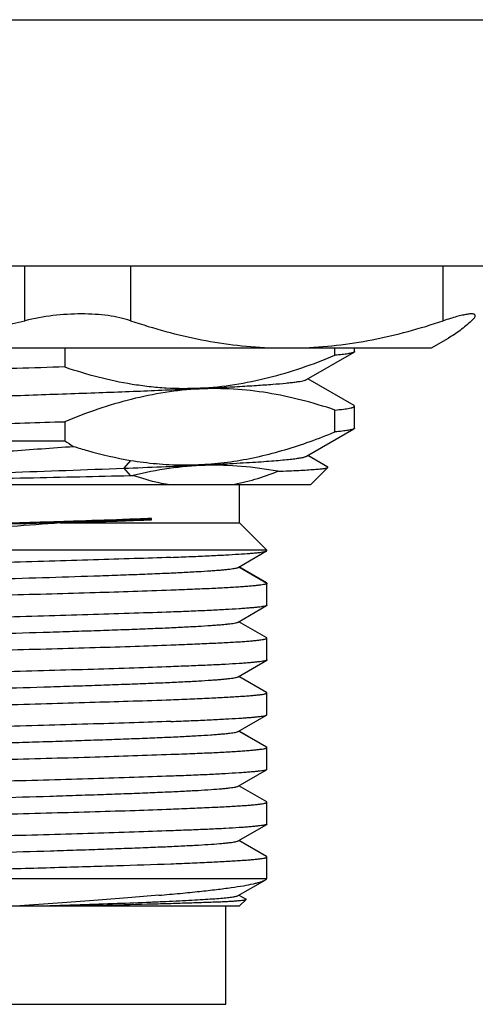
# Model space of a CAD drawing. Header units: millimetres. Extents: x 7 to 311, y 30 to 228.
# Tile 4 of 18: x 59.18 to 63.35, y 104.35 to 113.35. Entities that reach past the tile are written whole.
import ezdxf

# ---------------------------------------------------------------- set-up
doc = ezdxf.new("R2010")
doc.units = ezdxf.units.MM
doc.header["$LTSCALE"] = 16.335
doc.layers.add('20_ALL_FEATURES', color=7, linetype='CONTINUOUS')

msp = doc.modelspace()

# ---------------------------------------------------------------- linework, layer by layer
at = {"layer": '20_ALL_FEATURES', "color": 0}
for p, q in [((45.2882, 113.3506), (71.6425, 113.3506)), ((47.2925, 111.1006), (70.6425, 111.1006)), ((59.2297, 110.5986), (59.2297, 111.1006)), ((60.1956, 111.1006), (60.1956, 110.5986)), ((63.0534, 110.5986), (63.0534, 111.1006)), ((62.9459, 110.3506), (63.1013, 110.4404)), ((53.9392, 110.3506), (62.9459, 110.3506)), ((59.5942, 110.3506), (59.5942, 110.1764)), ((62.0638, 110.2827), (62.0638, 110.3506)), ((62.2425, 110.317), (62.2425, 110.3506)), ((61.804, 110.0607), (62.2377, 110.3114)), ((62.2377, 109.8226), (61.815, 110.067)), ((62.2425, 109.6171), (62.2425, 109.817)), ((62.0638, 109.5828), (62.0638, 109.7827)), ((59.5942, 109.6763), (59.5942, 109.5006)), ((61.8039, 109.3606), (62.2376, 109.6114)), ((54.8148, 109.5006), (59.5942, 109.5006)), ((61.9979, 109.2612), (61.815, 109.367)), ((60.1961, 109.3226), (60.1335, 109.2506)), ((60.1336, 109.2507), (60.1919, 109.1836)), ((60.1919, 109.1837), (60.2187, 109.1843)), ((61.8425, 109.1006), (61.9993, 109.2574)), ((55.0425, 109.1006), (61.8425, 109.1006)), ((61.1925, 108.7506), (61.1925, 109.1006)), ((55.6925, 108.7506), (59.1824, 108.7506)), ((59.5518, 108.7506), (61.1925, 108.7506)), ((60.3801, 108.7858), (60.3871, 108.7915)), ((60.3871, 108.7801), (60.3801, 108.7858)), ((60.3871, 108.7801), (60.3871, 108.7915)), ((61.1925, 108.7506), (61.4425, 108.5006)), ((61.4384, 108.5006), (56.069, 108.5006)), ((61.1784, 108.3441), (61.4391, 108.4949)), ((61.4425, 108.5007), (61.4384, 108.5006)), ((61.4425, 108.4988), (61.4425, 108.5006)), ((61.1852, 108.348), (61.441, 108.2002)), ((61.4394, 108.2018), (61.1858, 108.3484)), ((61.4412, 108.2004), (61.4394, 108.2017)), ((61.4412, 108.2004), (61.4425, 108.198)), ((61.4425, 107.9983), (61.4425, 108.1978)), ((61.1793, 107.8443), (61.4394, 107.9946)), ((61.4396, 107.7016), (61.186, 107.8482)), ((61.4425, 107.4985), (61.4425, 107.6982)), ((61.1789, 107.3444), (61.4396, 107.4952)), ((61.4392, 107.202), (61.1858, 107.3484)), ((61.4425, 106.9988), (61.4425, 107.198)), ((61.1784, 106.8441), (61.4391, 106.9949)), ((61.1852, 106.848), (61.4412, 106.7001)), ((61.4392, 106.7015), (61.1855, 106.8482)), ((61.4412, 106.7001), (61.4392, 106.7015)), ((61.4425, 106.6978), (61.4412, 106.7001)), ((61.4425, 106.4983), (61.4425, 106.6978)), ((61.1793, 106.3443), (61.4394, 106.4946)), ((61.4396, 106.2016), (61.186, 106.3482)), ((61.4425, 105.9985), (61.4425, 106.1982)), ((61.1789, 105.8444), (61.4396, 105.9952)), ((61.4392, 105.702), (61.1858, 105.8484)), ((61.4425, 105.5006), (61.4425, 105.698)), ((56.0708, 105.5006), (61.4425, 105.5007)), ((61.1791, 105.3442), (61.4253, 105.4865)), ((61.437, 105.4951), (61.4425, 105.5006)), ((61.1858, 105.3481), (61.251, 105.3105)), ((61.1925, 105.2506), (61.2508, 105.3089)), ((61.2509, 105.3103), (61.2497, 105.3113)), ((61.2506, 105.3087), (61.2509, 105.3103)), ((55.6925, 105.2506), (61.1925, 105.2506)), ((61.0675, 104.3506), (61.0675, 105.2506)), ((55.8175, 104.3506), (61.0675, 104.3506))]:
    msp.add_line(p, q, dxfattribs=at)
for centre, radius, start, end in [((61.6084, 112.5967), 3.6935, 236.9538, 238.41545), ((57.6562, 211.995), 106.7612, 271.018809, 271.472737)]:
    msp.add_arc(centre, radius, start, end, dxfattribs=at)
for points, knots in [([(60.1956, 110.5986), (60.1638, 110.6093), (60.0958, 110.6278), (59.9876, 110.6471), (59.8702, 110.6588), (59.702, 110.664), (59.4861, 110.6503), (59.3143, 110.6193), (59.2297, 110.5986)], [0, 0, 0, 0, 0.103181, 0.216001, 0.33726, 0.465233, 0.732586, 1, 1, 1, 1]), ([(63.3463, 110.6455), (63.3463, 110.6474), (63.3455, 110.6512), (63.3413, 110.6558), (63.3349, 110.6588), (63.3262, 110.6607), (63.3153, 110.6615), (63.302, 110.6612), (63.2864, 110.6597), (63.2611, 110.6562), (63.224, 110.6487), (63.1737, 110.6359), (63.1158, 110.619), (63.0749, 110.6059), (63.0534, 110.5986)], [0, 0, 0, 0, 0.017841, 0.036008, 0.058144, 0.086397, 0.121772, 0.164718, 0.215401, 0.27384, 0.413589, 0.582629, 0.778928, 1, 1, 1, 1]), ([(63.3122, 110.5986), (63.3173, 110.6033), (63.3262, 110.6119), (63.3371, 110.6245), (63.3441, 110.6353), (63.3463, 110.6425), (63.3463, 110.6455)], [0, 0, 0, 0, 0.34985, 0.630605, 0.844341, 1, 1, 1, 1]), ([(57.4452, 110.3506), (57.5954, 110.3541), (57.8959, 110.3704), (58.4939, 110.4387), (58.9374, 110.5271), (59.2297, 110.5986)], [0, 0, 0, 0, 0.249869, 0.499823, 1, 1, 1, 1]), ([(60.1956, 110.5986), (60.4078, 110.5277), (60.7317, 110.4391), (61.1713, 110.3704), (61.3919, 110.3541), (61.502, 110.3506)], [0, 0, 0, 0, 0.503247, 0.752192, 1, 1, 1, 1]), ([(61.747, 110.3506), (61.8571, 110.3541), (62.0777, 110.3704), (62.5173, 110.4391), (62.8412, 110.5277), (63.0534, 110.5986)], [0, 0, 0, 0, 0.247808, 0.496751, 1, 1, 1, 1]), ([(63.3122, 110.5986), (63.2785, 110.5679), (63.2112, 110.511), (63.138, 110.4616), (63.1013, 110.4404)], [0, 0, 0, 0, 0.518122, 1, 1, 1, 1]), ([(59.5942, 110.1764), (59.6951, 110.1423), (59.8982, 110.0815), (60.1569, 110.0264), (60.3649, 109.9978), (60.5731, 109.9801), (60.8346, 109.9788), (61.1475, 110.0108), (61.4577, 110.0747), (61.7639, 110.1661), (61.9643, 110.2417), (62.0638, 110.2827)], [0, 0, 0, 0, 0.126036, 0.250806, 0.312823, 0.374664, 0.498105, 0.621859, 0.746547, 0.87255, 1, 1, 1, 1]), ([(62.2377, 110.3113), (62.2351, 110.3098), (62.2284, 110.3071), (62.2163, 110.3036), (62.2003, 110.3001), (62.1713, 110.2949), (62.1254, 110.2889), (62.086, 110.2849), (62.0638, 110.2827)], [0, 0, 0, 0, 0.050405, 0.121627, 0.214223, 0.328383, 0.621357, 1, 1, 1, 1]), ([(62.2425, 110.317), (62.2425, 110.3165), (62.2422, 110.3151), (62.2405, 110.3131), (62.2387, 110.3119), (62.2377, 110.3113)], [0, 0, 0, 0, 0.187596, 0.530671, 1, 1, 1, 1]), ([(59.5942, 110.1764), (59.3028, 110.1674), (58.8628, 110.1544), (58.2749, 110.1372), (57.8333, 110.1241), (57.4002, 110.1112), (56.9814, 110.0982), (56.5827, 110.0852), (56.2097, 110.0723), (55.8673, 110.0593), (55.5605, 110.0464), (55.3289, 110.0353), (55.1645, 110.0262), (55.0579, 110.0197), (54.9629, 110.0133), (54.8799, 110.0068), (54.8092, 110.0004), (54.7581, 109.9948), (54.7235, 109.9902), (54.7024, 109.9869), (54.6844, 109.9837), (54.6697, 109.9805), (54.6582, 109.9773), (54.6507, 109.9745), (54.6464, 109.9721), (54.6438, 109.9703), (54.6425, 109.9683), (54.6425, 109.9671)], [0, 0, 0, 0, 0.176303, 0.266223, 0.355675, 0.44343, 0.528278, 0.609054, 0.684647, 0.754016, 0.816209, 0.870374, 0.894209, 0.915768, 0.934979, 0.951776, 0.966105, 0.977921, 0.982876, 0.987191, 0.990865, 0.993899, 0.996297, 0.998072, 0.998736, 0.999264, 1, 1, 1, 1]), ([(55.0812, 109.7234), (55.0829, 109.7245), (55.0872, 109.7264), (55.0982, 109.7302), (55.1168, 109.7347), (55.1447, 109.7398), (55.18, 109.745), (55.2225, 109.7502), (55.2722, 109.7554), (55.3289, 109.7606), (55.4184, 109.768), (55.547, 109.7769), (55.7204, 109.7873), (55.9181, 109.7978), (56.1384, 109.8082), (56.3793, 109.8186), (56.6386, 109.8291), (56.9141, 109.8397), (57.3064, 109.8537), (57.8176, 109.8714), (58.4433, 109.892), (59.069, 109.9128), (59.5802, 109.9303), (59.9725, 109.9445), (60.2479, 109.955), (60.5071, 109.9654), (60.7479, 109.9759), (60.9681, 109.9863), (61.1657, 109.9968), (61.3389, 110.0071), (61.4863, 110.0175), (61.5923, 110.0265), (61.6631, 110.0339), (61.7055, 110.0391), (61.7406, 110.0443), (61.7684, 110.0494), (61.787, 110.0539), (61.798, 110.0577), (61.8023, 110.0596), (61.804, 110.0607)], [0, 0, 0, 0, 0.000907, 0.002071, 0.0052, 0.009412, 0.014704, 0.021065, 0.028485, 0.036954, 0.046456, 0.068476, 0.094343, 0.123823, 0.156656, 0.192563, 0.231215, 0.272258, 0.315338, 0.406052, 0.500111, 0.594168, 0.684861, 0.727938, 0.768976, 0.807604, 0.843494, 0.876324, 0.905781, 0.931619, 0.953622, 0.971588, 0.978997, 0.985339, 0.990609, 0.994805, 0.997929, 0.999094, 1, 1, 1, 1]), ([(62.0638, 109.7827), (61.963, 109.8168), (61.7599, 109.8776), (61.4501, 109.9434), (61.1374, 109.9788), (60.8235, 109.9802), (60.5105, 109.9482), (60.2003, 109.8845), (59.8941, 109.7929), (59.6938, 109.7173), (59.5942, 109.6763)], [0, 0, 0, 0, 0.126041, 0.250812, 0.374637, 0.498082, 0.621843, 0.746531, 0.872544, 1, 1, 1, 1]), ([(62.0638, 109.7827), (62.0898, 109.7852), (62.1345, 109.7899), (62.1857, 109.7972), (62.2134, 109.803), (62.2246, 109.8061), (62.2309, 109.8082), (62.2359, 109.8103), (62.24, 109.8126), (62.2425, 109.8153), (62.2425, 109.817)], [0, 0, 0, 0, 0.424822, 0.731806, 0.840884, 0.884393, 0.920642, 0.949785, 0.972148, 1, 1, 1, 1]), ([(62.2425, 109.817), (62.2425, 109.8175), (62.2422, 109.8188), (62.2405, 109.8209), (62.2387, 109.822), (62.2377, 109.8226)], [0, 0, 0, 0, 0.186837, 0.529497, 1, 1, 1, 1]), ([(54.8148, 109.5006), (54.8577, 109.5049), (54.9549, 109.5129), (55.1172, 109.5236), (55.3117, 109.5343), (55.6298, 109.5497), (56.0915, 109.5681), (56.7093, 109.5896), (57.3942, 109.611), (57.9951, 109.6289), (58.4893, 109.6433), (58.9822, 109.6578), (59.3505, 109.6688), (59.5942, 109.6763)], [0, 0, 0, 0, 0.02704, 0.061154, 0.102021, 0.149251, 0.260914, 0.391837, 0.536962, 0.690677, 0.768906, 0.847039, 1, 1, 1, 1]), ([(60.1961, 109.3226), (60.2741, 109.3097), (60.4309, 109.2895), (60.6675, 109.2779), (60.9041, 109.2855), (61.2196, 109.3208), (61.5316, 109.3931), (61.8372, 109.4933), (61.9885, 109.5518), (62.0638, 109.5828)], [0, 0, 0, 0, 0.124096, 0.247764, 0.371391, 0.495368, 0.745525, 0.872211, 1, 1, 1, 1]), ([(62.2376, 109.6114), (62.235, 109.6099), (62.2283, 109.6072), (62.2161, 109.6037), (62.2001, 109.6002), (62.1803, 109.5967), (62.1565, 109.5932), (62.1173, 109.5882), (62.086, 109.5849), (62.0638, 109.5828)], [0, 0, 0, 0, 0.050573, 0.121934, 0.214612, 0.328789, 0.464495, 0.621692, 1, 1, 1, 1]), ([(62.2425, 109.6171), (62.2425, 109.6166), (62.2422, 109.6152), (62.2404, 109.6132), (62.2387, 109.612), (62.2376, 109.6114)], [0, 0, 0, 0, 0.185966, 0.528453, 1, 1, 1, 1]), ([(55.5976, 109.1006), (55.7071, 109.1183), (55.8821, 109.1419), (56.1289, 109.1699), (56.3425, 109.1921), (56.5727, 109.2143), (56.8178, 109.2366), (57.0762, 109.2586), (57.3458, 109.28), (57.6248, 109.3016), (57.911, 109.3234), (58.2025, 109.345), (58.5962, 109.3733), (59.0871, 109.4079), (59.4794, 109.4361), (59.6739, 109.4502)], [0, 0, 0, 0, 0.081295, 0.129441, 0.182053, 0.238717, 0.299013, 0.362527, 0.428806, 0.497334, 0.567628, 0.639229, 0.711655, 0.857033, 1, 1, 1, 1]), ([(59.6739, 109.4503), (59.7169, 109.4366), (59.8886, 109.385), (60.0638, 109.3446), (60.1961, 109.3226)], [0, 0, 0, 0, 0.251705, 1, 1, 1, 1]), ([(60.1336, 109.2506), (60.2487, 109.255), (60.4687, 109.2637), (60.7816, 109.2773), (61.0209, 109.289), (61.1934, 109.2985), (61.3074, 109.3053), (61.4106, 109.3121), (61.5024, 109.3189), (61.5825, 109.3257), (61.6507, 109.3325), (61.7068, 109.3392), (61.7458, 109.345), (61.7707, 109.35), (61.7847, 109.3533), (61.7955, 109.3567), (61.8015, 109.3592), (61.8039, 109.3606)], [0, 0, 0, 0, 0.206295, 0.39417, 0.560685, 0.635149, 0.703414, 0.765196, 0.820203, 0.868226, 0.909161, 0.942905, 0.969318, 0.979747, 0.988321, 0.995056, 1, 1, 1, 1]), ([(61.5405, 109.2224), (61.4313, 109.2432), (61.2113, 109.274), (60.8782, 109.283), (60.5457, 109.2541), (60.3271, 109.2109), (60.2187, 109.1842)], [0, 0, 0, 0, 0.250172, 0.49922, 0.748681, 1, 1, 1, 1]), ([(61.9993, 109.2574), (61.9996, 109.2577), (62, 109.2583), (62, 109.2594), (61.9992, 109.2604), (61.9984, 109.2609), (61.9979, 109.2612)], [0, 0, 0, 0, 0.23318, 0.427968, 0.666524, 1, 1, 1, 1]), ([(55.9799, 109.1007), (56.1197, 109.1075), (56.4186, 109.1205), (56.8913, 109.139), (57.4078, 109.1574), (58.1413, 109.1822), (59.0532, 109.212), (59.7814, 109.2372), (60.1336, 109.2507)], [0, 0, 0, 0, 0.10102, 0.215907, 0.341462, 0.474097, 0.745611, 1, 1, 1, 1]), ([(56.3889, 109.1006), (56.6801, 109.1084), (57.1322, 109.1188), (57.7506, 109.1322), (58.2462, 109.1425), (58.7476, 109.1527), (59.244, 109.163), (59.7249, 109.173), (60.0391, 109.1801), (60.1919, 109.1837)], [0, 0, 0, 0, 0.229733, 0.356628, 0.487892, 0.620678, 0.752137, 0.879468, 1, 1, 1, 1]), ([(60.538, 109.1006), (60.5111, 109.1053), (60.403, 109.1263), (60.2968, 109.1569), (60.2187, 109.1842)], [0, 0, 0, 0, 0.248203, 1, 1, 1, 1]), ([(61.12, 109.1006), (61.1915, 109.1129), (61.3341, 109.1463), (61.4722, 109.1948), (61.5405, 109.2224)], [0, 0, 0, 0, 0.496266, 1, 1, 1, 1]), ([(61.5405, 109.2224), (61.5745, 109.2238), (61.6385, 109.2265), (61.7283, 109.2309), (61.8055, 109.2352), (61.8619, 109.2389), (61.9004, 109.242), (61.9245, 109.2442), (61.9451, 109.2463), (61.9625, 109.2485), (61.9765, 109.2506), (61.9871, 109.2527), (61.9939, 109.2545), (61.9976, 109.2561), (61.9989, 109.257), (61.9993, 109.2574)], [0, 0, 0, 0, 0.221775, 0.416964, 0.584875, 0.724945, 0.78438, 0.836678, 0.881798, 0.919711, 0.950415, 0.973928, 0.990337, 0.995964, 1, 1, 1, 1]), ([(55.7059, 108.6023), (55.7081, 108.6036), (55.7137, 108.6057), (55.724, 108.6085), (55.7378, 108.6112), (55.7551, 108.6141), (55.7759, 108.6169), (55.8104, 108.6209), (55.8621, 108.6258), (55.9342, 108.6315), (56.0193, 108.6371), (56.117, 108.6428), (56.2267, 108.6485), (56.3479, 108.6542), (56.5307, 108.6621), (56.7827, 108.6718), (57.1097, 108.6831), (57.4643, 108.6944), (57.8391, 108.7058), (58.2265, 108.7171), (58.6184, 108.7284), (59.1265, 108.7433), (59.6138, 108.7582), (60.0703, 108.7737), (60.2806, 108.7817), (60.3801, 108.7858)], [0, 0, 0, 0, 0.001564, 0.003843, 0.006851, 0.010594, 0.015071, 0.020281, 0.032887, 0.04837, 0.066633, 0.087572, 0.111081, 0.137056, 0.165372, 0.228373, 0.298759, 0.375113, 0.455816, 0.539216, 0.62358, 0.70716, 0.86509, 0.936172, 1, 1, 1, 1]), ([(59.5515, 108.7506), (59.4047, 108.7393), (59.1027, 108.7172), (58.6417, 108.6856), (58.1693, 108.6542), (57.6991, 108.6234), (57.2443, 108.5927), (56.8169, 108.5625), (56.4282, 108.5324), (56.1832, 108.5115), (56.069, 108.5006)], [0, 0, 0, 0, 0.126488, 0.260157, 0.397051, 0.533258, 0.665014, 0.788791, 0.901401, 1, 1, 1, 1]), ([(60.3871, 108.7915), (60.2989, 108.7879), (60.0616, 108.7789), (59.7437, 108.768), (59.4303, 108.758), (59.2661, 108.7532), (59.1824, 108.7506)], [0, 0, 0, 0, 0.219744, 0.591019, 0.79171, 1, 1, 1, 1]), ([(59.5518, 108.7506), (59.6277, 108.7531), (59.7758, 108.7578), (59.9916, 108.7651), (60.194, 108.7725), (60.3244, 108.7775), (60.3871, 108.7801)], [0, 0, 0, 0, 0.272709, 0.53173, 0.774852, 1, 1, 1, 1]), ([(60.5639, 108.4358), (60.626, 108.4382), (60.7436, 108.443), (60.9099, 108.4506), (61.0551, 108.458), (61.1782, 108.465), (61.2664, 108.471), (61.3251, 108.476), (61.36, 108.4795), (61.3887, 108.4831), (61.4112, 108.4867), (61.426, 108.4899), (61.4346, 108.4926), (61.4378, 108.494), (61.4391, 108.4947)], [0, 0, 0, 0, 0.21231, 0.402317, 0.568414, 0.709191, 0.823473, 0.870383, 0.91035, 0.943305, 0.969212, 0.988076, 0.994892, 1, 1, 1, 1]), ([(61.4391, 108.4947), (61.4396, 108.495), (61.441, 108.4958), (61.4425, 108.4973), (61.4425, 108.4984)], [0, 0, 0, 0, 0.343187, 1, 1, 1, 1]), ([(60.5639, 108.4358), (60.4525, 108.4315), (60.2168, 108.4237), (59.8465, 108.4127), (59.4459, 108.4009), (59.0236, 108.3887), (58.5887, 108.3772), (58.1506, 108.3663), (57.7188, 108.3547), (57.3028, 108.3425), (56.9113, 108.3308), (56.6045, 108.3215), (56.3776, 108.3136), (56.2237, 108.3078), (56.0818, 108.3018), (55.9526, 108.2957), (55.837, 108.2897), (55.7354, 108.2839), (55.6486, 108.2783), (55.5768, 108.2729), (55.5206, 108.2674), (55.4836, 108.2625), (55.4636, 108.2585), (55.4555, 108.2563), (55.451, 108.2548), (55.4473, 108.2533), (55.4444, 108.2517), (55.4425, 108.2498), (55.4425, 108.2486)], [0, 0, 0, 0, 0.065215, 0.137969, 0.216691, 0.299678, 0.385134, 0.471211, 0.556047, 0.637808, 0.714725, 0.785133, 0.817414, 0.847512, 0.875263, 0.900518, 0.92314, 0.943006, 0.96001, 0.974063, 0.985095, 0.99306, 0.995888, 0.997015, 0.997954, 0.998707, 0.999285, 1, 1, 1, 1]), ([(55.7062, 108.1021), (55.7075, 108.1028), (55.7107, 108.1043), (55.7191, 108.107), (55.7335, 108.1103), (55.7552, 108.1139), (55.7829, 108.1176), (55.8164, 108.1213), (55.8559, 108.1251), (55.9011, 108.1288), (55.973, 108.1341), (56.0767, 108.1406), (56.2172, 108.148), (56.3778, 108.1555), (56.5569, 108.163), (56.7528, 108.1705), (56.9638, 108.178), (57.1883, 108.1855), (57.5086, 108.1957), (57.9262, 108.2083), (58.4376, 108.2231), (58.949, 108.238), (59.4422, 108.2529), (59.8337, 108.2654), (60.1246, 108.2758), (60.3213, 108.2834), (60.5009, 108.2908), (60.6617, 108.2982), (60.8026, 108.3057), (60.907, 108.3122), (60.9798, 108.3174), (61.026, 108.3212), (61.0663, 108.3249), (61.1006, 108.3287), (61.1289, 108.3324), (61.1511, 108.336), (61.1657, 108.3392), (61.1742, 108.3419), (61.1774, 108.3433), (61.1787, 108.344)], [0, 0, 0, 0, 0.000816, 0.001892, 0.004842, 0.008863, 0.013955, 0.020117, 0.027345, 0.035636, 0.044978, 0.066772, 0.092544, 0.121986, 0.154787, 0.190648, 0.229278, 0.270374, 0.313588, 0.404656, 0.499107, 0.5936, 0.684679, 0.769184, 0.808014, 0.844043, 0.876925, 0.906371, 0.932169, 0.954152, 0.963649, 0.972107, 0.979503, 0.985814, 0.991021, 0.995112, 0.998096, 0.99918, 1, 1, 1, 1]), ([(61.4425, 108.198), (61.4425, 108.1973), (61.4415, 108.1956), (61.4385, 108.1938), (61.4339, 108.1919), (61.4275, 108.1901), (61.4194, 108.1882), (61.405, 108.1855), (61.3826, 108.1822), (61.3503, 108.1783), (61.3111, 108.1743), (61.2649, 108.1703), (61.212, 108.1663), (61.1523, 108.1622), (61.0599, 108.1567), (60.929, 108.1502), (60.7541, 108.1428), (60.6298, 108.1382), (60.5639, 108.1357)], [0, 0, 0, 0, 0.002463, 0.006257, 0.011816, 0.019282, 0.028714, 0.040134, 0.068961, 0.10575, 0.150434, 0.202915, 0.263071, 0.330763, 0.40583, 0.577366, 0.776051, 1, 1, 1, 1]), ([(60.5639, 108.1357), (60.333, 108.1273), (59.9706, 108.1146), (59.4693, 108.1004), (59.0559, 108.0895), (58.6296, 108.0783), (58.1995, 108.0661), (57.7745, 108.0547), (57.3633, 108.0439), (56.9747, 108.0329), (56.6166, 108.0209), (56.3409, 108.0109), (56.1411, 108.0032), (56.0087, 107.9977), (55.8891, 107.9923), (55.7828, 107.9867), (55.6903, 107.9809), (55.6123, 107.975), (55.5564, 107.9699), (55.5192, 107.9657), (55.4969, 107.9628), (55.4786, 107.96), (55.464, 107.9573), (55.4533, 107.9546), (55.4475, 107.9525), (55.4454, 107.9513)], [0, 0, 0, 0, 0.135262, 0.212351, 0.293645, 0.377451, 0.462024, 0.545601, 0.626442, 0.702863, 0.773272, 0.836204, 0.864449, 0.890347, 0.913764, 0.934579, 0.952688, 0.967996, 0.980426, 0.985542, 0.989919, 0.993551, 0.996438, 0.998582, 1, 1, 1, 1]), ([(60.5639, 107.9361), (60.4525, 107.9321), (60.2167, 107.9242), (59.8465, 107.9125), (59.4459, 107.9002), (59.0236, 107.8889), (58.5887, 107.8779), (58.1506, 107.8662), (57.7189, 107.854), (57.3028, 107.8424), (56.9113, 107.8315), (56.6045, 107.8217), (56.3776, 107.8134), (56.2237, 107.8073), (56.0818, 107.8013), (55.9526, 107.7955), (55.837, 107.7899), (55.7354, 107.7844), (55.6486, 107.7788), (55.5768, 107.7731), (55.5267, 107.7679), (55.4945, 107.7636), (55.4763, 107.7606), (55.4636, 107.758), (55.4555, 107.7558), (55.451, 107.7544), (55.4473, 107.7529), (55.4444, 107.7513), (55.4425, 107.7495), (55.4425, 107.7483)], [0, 0, 0, 0, 0.065215, 0.137972, 0.216695, 0.299683, 0.38514, 0.471218, 0.556056, 0.637818, 0.714735, 0.785145, 0.817428, 0.847527, 0.875278, 0.900532, 0.923152, 0.943016, 0.96002, 0.974077, 0.985115, 0.989487, 0.993088, 0.995918, 0.997045, 0.997983, 0.998735, 0.999308, 1, 1, 1, 1]), ([(61.4394, 107.9947), (61.4381, 107.9939), (61.4349, 107.9926), (61.4265, 107.9899), (61.4118, 107.9869), (61.3895, 107.9835), (61.3609, 107.98), (61.3261, 107.9765), (61.2851, 107.973), (61.2381, 107.9694), (61.1635, 107.9642), (61.0561, 107.9576), (60.9106, 107.95), (60.744, 107.9427), (60.6261, 107.9383), (60.5639, 107.9361)], [0, 0, 0, 0, 0.004995, 0.011681, 0.030296, 0.055999, 0.0888, 0.128656, 0.1755, 0.229239, 0.289764, 0.430648, 0.596959, 0.787278, 1, 1, 1, 1]), ([(61.4425, 107.9983), (61.4425, 107.998), (61.4421, 107.9963), (61.4405, 107.9953), (61.4394, 107.9947)], [0, 0, 0, 0, 0.189845, 1, 1, 1, 1]), ([(55.7058, 107.6023), (55.7071, 107.603), (55.7103, 107.6044), (55.7188, 107.6071), (55.7333, 107.6103), (55.7554, 107.614), (55.7835, 107.6177), (55.8176, 107.6214), (55.8575, 107.6252), (55.9031, 107.6289), (55.9751, 107.6342), (56.0788, 107.6407), (56.2192, 107.6482), (56.3799, 107.6556), (56.5595, 107.6631), (56.7559, 107.6706), (57.0463, 107.6809), (57.4374, 107.6936), (57.9303, 107.7084), (58.4418, 107.7233), (58.9533, 107.7381), (59.3712, 107.7507), (59.6915, 107.7609), (59.9163, 107.7684), (60.128, 107.7759), (60.3246, 107.7834), (60.5042, 107.7909), (60.6649, 107.7984), (60.8054, 107.8059), (60.9092, 107.8123), (60.9814, 107.8176), (61.0271, 107.8213), (61.0671, 107.8251), (61.1012, 107.8288), (61.1294, 107.8325), (61.1516, 107.8362), (61.1662, 107.8394), (61.1747, 107.8422), (61.1779, 107.8436), (61.1792, 107.8443)], [0, 0, 0, 0, 0.000816, 0.001898, 0.004883, 0.008969, 0.014147, 0.020401, 0.027713, 0.036067, 0.04545, 0.067238, 0.092944, 0.122388, 0.155282, 0.191269, 0.229994, 0.314302, 0.405378, 0.499867, 0.594361, 0.685441, 0.728639, 0.769784, 0.808528, 0.844534, 0.877448, 0.906902, 0.932616, 0.954429, 0.963832, 0.972207, 0.979539, 0.98581, 0.991003, 0.995101, 0.998096, 0.999182, 1, 1, 1, 1]), ([(60.5639, 107.6355), (60.6298, 107.6381), (60.7541, 107.6431), (60.929, 107.6508), (61.0599, 107.6571), (61.1523, 107.6623), (61.212, 107.6661), (61.2649, 107.67), (61.3111, 107.6739), (61.3503, 107.6778), (61.3826, 107.6818), (61.405, 107.6853), (61.4194, 107.6882), (61.4276, 107.6901), (61.4339, 107.6921), (61.4385, 107.694), (61.4415, 107.6958), (61.4425, 107.6975), (61.4425, 107.6982)], [0, 0, 0, 0, 0.223953, 0.422639, 0.594158, 0.669211, 0.736884, 0.797024, 0.84949, 0.894171, 0.930972, 0.959831, 0.971275, 0.980737, 0.988232, 0.993806, 0.997586, 1, 1, 1, 1]), ([(61.4425, 107.6982), (61.4425, 107.6985), (61.4422, 107.7), (61.4407, 107.701), (61.4396, 107.7016)], [0, 0, 0, 0, 0.190318, 1, 1, 1, 1]), ([(55.4456, 107.4519), (55.4478, 107.4531), (55.4537, 107.4552), (55.4645, 107.4579), (55.4792, 107.4605), (55.4977, 107.4632), (55.5201, 107.466), (55.5574, 107.4699), (55.6135, 107.4747), (55.6918, 107.4805), (55.7844, 107.4864), (55.8909, 107.4923), (56.0106, 107.4981), (56.143, 107.5038), (56.3429, 107.5114), (56.6188, 107.5207), (56.9768, 107.5322), (57.3653, 107.5442), (57.7763, 107.5554), (58.2011, 107.5662), (58.631, 107.5775), (59.0569, 107.5895), (59.4701, 107.601), (59.8618, 107.6118), (60.2241, 107.6229), (60.4547, 107.6312), (60.5639, 107.6355)], [0, 0, 0, 0, 0.001451, 0.003623, 0.006535, 0.010189, 0.014587, 0.019725, 0.032195, 0.047541, 0.065685, 0.086534, 0.109979, 0.135898, 0.164159, 0.227107, 0.297515, 0.373921, 0.454732, 0.538269, 0.622794, 0.706548, 0.787788, 0.864825, 0.936055, 1, 1, 1, 1]), ([(61.4396, 107.4952), (61.4384, 107.4944), (61.4353, 107.4931), (61.427, 107.4905), (61.4126, 107.4875), (61.3904, 107.484), (61.362, 107.4804), (61.3273, 107.4767), (61.2864, 107.4729), (61.2394, 107.469), (61.1648, 107.4637), (61.0572, 107.4573), (60.9114, 107.4502), (60.7445, 107.4433), (60.6263, 107.4388), (60.5639, 107.4365)], [0, 0, 0, 0, 0.004827, 0.011363, 0.029727, 0.055232, 0.087881, 0.127626, 0.174397, 0.228097, 0.288615, 0.429576, 0.5961, 0.78678, 1, 1, 1, 1]), ([(61.4425, 107.4985), (61.4425, 107.4982), (61.4422, 107.4967), (61.4407, 107.4958), (61.4396, 107.4952)], [0, 0, 0, 0, 0.188644, 1, 1, 1, 1]), ([(60.5639, 107.4365), (60.4525, 107.4323), (60.2168, 107.424), (59.8466, 107.4118), (59.4459, 107.4005), (59.0236, 107.3895), (58.5887, 107.3778), (58.1506, 107.3656), (57.7189, 107.354), (57.3028, 107.3431), (56.9113, 107.3315), (56.6045, 107.3211), (56.3777, 107.313), (56.2237, 107.3072), (56.0818, 107.3016), (55.9526, 107.296), (55.837, 107.2904), (55.7354, 107.2846), (55.6486, 107.2786), (55.5768, 107.2726), (55.5267, 107.2674), (55.4945, 107.2632), (55.4763, 107.2604), (55.4636, 107.2579), (55.4555, 107.2559), (55.451, 107.2545), (55.4473, 107.2531), (55.4444, 107.2517), (55.4425, 107.2499), (55.4425, 107.2488)], [0, 0, 0, 0, 0.06522, 0.137979, 0.216705, 0.299696, 0.385157, 0.471239, 0.55608, 0.637845, 0.714766, 0.78518, 0.817464, 0.847564, 0.875315, 0.900569, 0.92319, 0.943057, 0.960066, 0.974127, 0.985166, 0.989535, 0.993132, 0.995955, 0.997078, 0.998011, 0.998756, 0.999323, 1, 1, 1, 1]), ([(55.7065, 107.1024), (55.7078, 107.1031), (55.711, 107.1045), (55.7195, 107.1073), (55.7341, 107.1106), (55.7562, 107.1143), (55.7846, 107.118), (55.8189, 107.1217), (55.8593, 107.1254), (55.9054, 107.1291), (55.9782, 107.1344), (56.0826, 107.1408), (56.2235, 107.1483), (56.3844, 107.1558), (56.564, 107.1633), (56.7607, 107.1708), (56.9728, 107.1783), (57.198, 107.1858), (57.5186, 107.196), (57.9364, 107.2086), (58.4478, 107.2235), (58.9592, 107.2383), (59.3768, 107.2509), (59.697, 107.2611), (59.9215, 107.2686), (60.1325, 107.2761), (60.3284, 107.2836), (60.5075, 107.2911), (60.6681, 107.2985), (60.8085, 107.306), (60.9122, 107.3125), (60.984, 107.3178), (61.0292, 107.3215), (61.0687, 107.3252), (61.1023, 107.329), (61.13, 107.3327), (61.1517, 107.3363), (61.1661, 107.3395), (61.1745, 107.3423), (61.1776, 107.3437), (61.1789, 107.3444)], [0, 0, 0, 0, 0.000817, 0.001899, 0.004884, 0.008983, 0.014197, 0.020511, 0.027908, 0.036364, 0.045857, 0.067836, 0.093642, 0.123092, 0.15598, 0.192029, 0.230869, 0.272106, 0.315363, 0.406443, 0.500941, 0.595395, 0.686461, 0.729664, 0.770749, 0.809378, 0.845245, 0.878053, 0.907495, 0.93325, 0.955019, 0.964356, 0.972646, 0.979879, 0.986047, 0.991145, 0.995167, 0.998113, 0.999186, 1, 1, 1, 1]), ([(60.5639, 107.1351), (60.6298, 107.1376), (60.7541, 107.1426), (60.929, 107.1507), (61.0599, 107.1575), (61.1523, 107.1629), (61.212, 107.1666), (61.2649, 107.1703), (61.3111, 107.174), (61.3503, 107.1777), (61.3826, 107.1815), (61.405, 107.1849), (61.4194, 107.1877), (61.4276, 107.1897), (61.4339, 107.1916), (61.4385, 107.1936), (61.4415, 107.1955), (61.4425, 107.1973), (61.4425, 107.198)], [0, 0, 0, 0, 0.22392, 0.422591, 0.594107, 0.669155, 0.736818, 0.796938, 0.84938, 0.894031, 0.930802, 0.959637, 0.971076, 0.980539, 0.988046, 0.993649, 0.997485, 1, 1, 1, 1]), ([(61.4425, 107.198), (61.4425, 107.1984), (61.4423, 107.1993), (61.4411, 107.2007), (61.4399, 107.2015), (61.4392, 107.2019)], [0, 0, 0, 0, 0.186904, 0.529491, 1, 1, 1, 1]), ([(55.446, 106.9517), (55.4482, 106.953), (55.4543, 106.9553), (55.4653, 106.9581), (55.4803, 106.961), (55.499, 106.9638), (55.5216, 106.9666), (55.5592, 106.9705), (55.6156, 106.9752), (55.6942, 106.9807), (55.7871, 106.9862), (55.8939, 106.992), (56.0138, 106.9979), (56.1464, 107.0038), (56.3464, 107.0119), (56.6223, 107.0214), (56.9803, 107.0321), (57.3687, 107.0436), (57.7794, 107.0556), (58.2038, 107.0669), (58.6333, 107.0777), (59.0587, 107.0889), (59.4714, 107.1009), (59.9717, 107.1157), (60.3335, 107.1264), (60.5639, 107.1351)], [0, 0, 0, 0, 0.001509, 0.003736, 0.006699, 0.010402, 0.014844, 0.020022, 0.032566, 0.047976, 0.066176, 0.087074, 0.110562, 0.136516, 0.164804, 0.227779, 0.298184, 0.374559, 0.455317, 0.538783, 0.623223, 0.706885, 0.788031, 0.864977, 1, 1, 1, 1]), ([(60.5639, 106.9358), (60.4525, 106.9315), (60.2168, 106.9237), (59.8465, 106.9127), (59.4459, 106.9009), (59.0236, 106.8887), (58.5887, 106.8772), (58.1506, 106.8663), (57.7188, 106.8547), (57.3028, 106.8425), (56.9113, 106.8308), (56.6045, 106.8215), (56.3776, 106.8136), (56.2237, 106.8078), (56.0818, 106.8018), (55.9526, 106.7957), (55.837, 106.7897), (55.7354, 106.7839), (55.6486, 106.7783), (55.5768, 106.7729), (55.5206, 106.7674), (55.4836, 106.7625), (55.4636, 106.7585), (55.4555, 106.7563), (55.451, 106.7548), (55.4473, 106.7533), (55.4444, 106.7517), (55.4425, 106.7498), (55.4425, 106.7486)], [0, 0, 0, 0, 0.065215, 0.137969, 0.216691, 0.299678, 0.385134, 0.471211, 0.556048, 0.637808, 0.714725, 0.785133, 0.817414, 0.847512, 0.875263, 0.900518, 0.92314, 0.943006, 0.96001, 0.974063, 0.985095, 0.99306, 0.995888, 0.997015, 0.997954, 0.998707, 0.999285, 1, 1, 1, 1]), ([(60.5639, 106.9358), (60.626, 106.9382), (60.7436, 106.943), (60.9099, 106.9506), (61.0551, 106.958), (61.1625, 106.9641), (61.237, 106.969), (61.2841, 106.9725), (61.3251, 106.976), (61.36, 106.9795), (61.3887, 106.9831), (61.4112, 106.9867), (61.426, 106.9899), (61.4346, 106.9927), (61.4378, 106.9941), (61.4391, 106.9948)], [0, 0, 0, 0, 0.212298, 0.402295, 0.568382, 0.709151, 0.769665, 0.823428, 0.870334, 0.910296, 0.943249, 0.969157, 0.988026, 0.994855, 1, 1, 1, 1]), ([(61.4391, 106.9948), (61.4396, 106.9951), (61.4411, 106.996), (61.4425, 106.9976), (61.4425, 106.9988)], [0, 0, 0, 0, 0.337448, 1, 1, 1, 1]), ([(55.7063, 106.6022), (55.7076, 106.6029), (55.7108, 106.6043), (55.7191, 106.607), (55.7335, 106.6102), (55.7552, 106.6139), (55.7828, 106.6176), (55.8164, 106.6213), (55.8559, 106.6251), (55.9011, 106.6288), (55.9729, 106.6341), (56.0767, 106.6405), (56.2172, 106.648), (56.3779, 106.6555), (56.5569, 106.6629), (56.7528, 106.6705), (56.9638, 106.6779), (57.1883, 106.6855), (57.5085, 106.6957), (57.9262, 106.7083), (58.4376, 106.7232), (58.867, 106.7355), (59.2058, 106.7458), (59.4511, 106.7532), (59.6874, 106.7608), (59.9127, 106.7683), (60.1247, 106.7757), (60.3214, 106.7833), (60.5009, 106.7907), (60.6617, 106.7983), (60.8026, 106.8057), (60.907, 106.8122), (60.9798, 106.8175), (61.026, 106.8212), (61.0664, 106.8249), (61.1007, 106.8286), (61.129, 106.8323), (61.151, 106.836), (61.1655, 106.8392), (61.174, 106.842), (61.1771, 106.8434), (61.1784, 106.8441)], [0, 0, 0, 0, 0.00081, 0.001879, 0.004821, 0.008841, 0.013934, 0.020096, 0.027327, 0.03562, 0.044962, 0.066748, 0.09253, 0.12198, 0.154776, 0.190647, 0.229269, 0.270367, 0.313586, 0.40466, 0.499117, 0.593617, 0.639787, 0.684698, 0.72796, 0.769204, 0.808048, 0.844085, 0.876955, 0.906389, 0.932202, 0.954186, 0.963676, 0.97214, 0.979551, 0.985873, 0.991075, 0.995146, 0.998109, 0.999185, 1, 1, 1, 1]), ([(60.5639, 106.6357), (60.6298, 106.6381), (60.7542, 106.6426), (60.929, 106.6502), (61.0599, 106.6569), (61.1523, 106.6624), (61.212, 106.6663), (61.2649, 106.6703), (61.3111, 106.6742), (61.3503, 106.6781), (61.3826, 106.682), (61.405, 106.6853), (61.4194, 106.6881), (61.4275, 106.69), (61.4339, 106.6919), (61.4385, 106.6937), (61.4415, 106.6954), (61.4425, 106.6971), (61.4425, 106.6978)], [0, 0, 0, 0, 0.223984, 0.422707, 0.594277, 0.669356, 0.737055, 0.797215, 0.849696, 0.894382, 0.931177, 0.960019, 0.971452, 0.980898, 0.988374, 0.99392, 0.997651, 1, 1, 1, 1]), ([(55.4454, 106.4514), (55.4475, 106.4526), (55.4533, 106.4546), (55.464, 106.4573), (55.4786, 106.46), (55.4969, 106.4628), (55.5192, 106.4657), (55.5564, 106.4699), (55.6123, 106.475), (55.6903, 106.4809), (55.7828, 106.4867), (55.8891, 106.4923), (56.0087, 106.4978), (56.1411, 106.5032), (56.3409, 106.5109), (56.6166, 106.5209), (56.9747, 106.5328), (57.3633, 106.5439), (57.7745, 106.5547), (58.1995, 106.5662), (58.6296, 106.5782), (59.0559, 106.5896), (59.4693, 106.6004), (59.9706, 106.6147), (60.333, 106.6273), (60.5639, 106.6357)], [0, 0, 0, 0, 0.001419, 0.003564, 0.00645, 0.010082, 0.014458, 0.019575, 0.032005, 0.047313, 0.065421, 0.086237, 0.109654, 0.135552, 0.163797, 0.226729, 0.297138, 0.373559, 0.454399, 0.537977, 0.622549, 0.706356, 0.78765, 0.864738, 1, 1, 1, 1]), ([(61.4394, 106.4947), (61.4381, 106.4939), (61.4349, 106.4926), (61.4265, 106.4899), (61.4118, 106.4869), (61.3895, 106.4835), (61.3609, 106.48), (61.3261, 106.4766), (61.2851, 106.473), (61.2381, 106.4694), (61.1635, 106.4642), (61.0561, 106.4576), (60.9106, 106.45), (60.744, 106.4427), (60.6261, 106.4383), (60.5639, 106.4361)], [0, 0, 0, 0, 0.004996, 0.011684, 0.0303, 0.056003, 0.088803, 0.128659, 0.175503, 0.229243, 0.289767, 0.430651, 0.59696, 0.787279, 1, 1, 1, 1]), ([(61.4425, 106.4984), (61.4425, 106.498), (61.4421, 106.4964), (61.4405, 106.4953), (61.4394, 106.4947)], [0, 0, 0, 0, 0.189522, 1, 1, 1, 1]), ([(60.5639, 106.4361), (60.4525, 106.4321), (60.2167, 106.4242), (59.8465, 106.4125), (59.4459, 106.4002), (59.0236, 106.3889), (58.5887, 106.3779), (58.1506, 106.3662), (57.7189, 106.354), (57.3028, 106.3424), (56.9113, 106.3315), (56.6045, 106.3217), (56.3776, 106.3134), (56.2237, 106.3073), (56.0818, 106.3013), (55.9526, 106.2955), (55.837, 106.2899), (55.7354, 106.2844), (55.6486, 106.2788), (55.5768, 106.2731), (55.5267, 106.2679), (55.4945, 106.2636), (55.4763, 106.2606), (55.4636, 106.258), (55.4555, 106.2558), (55.451, 106.2544), (55.4473, 106.2529), (55.4444, 106.2513), (55.4425, 106.2495), (55.4425, 106.2483)], [0, 0, 0, 0, 0.065215, 0.137972, 0.216695, 0.299683, 0.38514, 0.471218, 0.556056, 0.637818, 0.714735, 0.785145, 0.817428, 0.847527, 0.875278, 0.900532, 0.923152, 0.943016, 0.96002, 0.974077, 0.985115, 0.989487, 0.993088, 0.995918, 0.997045, 0.997983, 0.998735, 0.999308, 1, 1, 1, 1]), ([(55.7057, 106.1022), (55.707, 106.1029), (55.7102, 106.1044), (55.7187, 106.1071), (55.7334, 106.1104), (55.7555, 106.114), (55.7836, 106.1177), (55.8176, 106.1214), (55.8575, 106.1252), (55.9031, 106.1289), (55.9751, 106.1342), (56.0788, 106.1406), (56.2192, 106.1481), (56.3799, 106.1555), (56.5595, 106.1631), (56.756, 106.1706), (56.9675, 106.1781), (57.1922, 106.1857), (57.5125, 106.1957), (57.9303, 106.2085), (58.4418, 106.2232), (58.9533, 106.2382), (59.3712, 106.2506), (59.6915, 106.261), (59.9163, 106.2684), (60.128, 106.276), (60.3246, 106.2834), (60.5042, 106.2909), (60.665, 106.2984), (60.8054, 106.3058), (60.9245, 106.3133), (61.01, 106.3197), (61.0671, 106.3251), (61.1012, 106.3288), (61.1294, 106.3325), (61.1516, 106.3362), (61.1663, 106.3393), (61.1748, 106.3421), (61.178, 106.3435), (61.1793, 106.3442)], [0, 0, 0, 0, 0.000821, 0.001911, 0.004912, 0.009002, 0.014175, 0.020423, 0.027737, 0.036095, 0.045475, 0.067254, 0.092956, 0.122398, 0.155304, 0.191287, 0.230006, 0.271132, 0.314309, 0.405387, 0.49987, 0.594359, 0.685441, 0.728629, 0.769775, 0.808516, 0.844527, 0.877443, 0.906891, 0.932607, 0.954412, 0.972192, 0.979522, 0.985787, 0.990979, 0.995086, 0.998092, 0.999182, 1, 1, 1, 1]), ([(61.4425, 106.1982), (61.4425, 106.1985), (61.4422, 106.2), (61.4407, 106.201), (61.4396, 106.2016)], [0, 0, 0, 0, 0.190317, 1, 1, 1, 1]), ([(55.4456, 105.9519), (55.4478, 105.9531), (55.4537, 105.9552), (55.4645, 105.9579), (55.4792, 105.9605), (55.4977, 105.9632), (55.5201, 105.966), (55.5574, 105.9699), (55.6135, 105.9747), (55.6918, 105.9805), (55.7844, 105.9864), (55.8909, 105.9923), (56.0106, 105.9981), (56.143, 106.0038), (56.3429, 106.0114), (56.6188, 106.0207), (56.9768, 106.0322), (57.3653, 106.0442), (57.7763, 106.0554), (58.2011, 106.0662), (58.631, 106.0775), (59.0569, 106.0895), (59.4701, 106.101), (59.8618, 106.1118), (60.2241, 106.1229), (60.4547, 106.1312), (60.5639, 106.1355)], [0, 0, 0, 0, 0.001451, 0.003623, 0.006534, 0.010189, 0.014587, 0.019724, 0.032195, 0.047541, 0.065685, 0.086534, 0.109979, 0.135898, 0.164159, 0.227106, 0.297515, 0.37392, 0.454732, 0.538269, 0.622794, 0.706548, 0.787788, 0.864825, 0.936055, 1, 1, 1, 1]), ([(60.5639, 106.1355), (60.6298, 106.1381), (60.7541, 106.1431), (60.929, 106.1508), (61.0599, 106.1571), (61.1523, 106.1623), (61.212, 106.1661), (61.2649, 106.17), (61.3111, 106.1739), (61.3503, 106.1778), (61.3826, 106.1818), (61.405, 106.1853), (61.4194, 106.1882), (61.4276, 106.1901), (61.4339, 106.1921), (61.4385, 106.194), (61.4415, 106.1958), (61.4425, 106.1975), (61.4425, 106.1982)], [0, 0, 0, 0, 0.223953, 0.422639, 0.594158, 0.669211, 0.736884, 0.797024, 0.84949, 0.894171, 0.930972, 0.959831, 0.971276, 0.980737, 0.988232, 0.993806, 0.997586, 1, 1, 1, 1]), ([(60.5639, 105.9365), (60.4525, 105.9323), (60.2168, 105.924), (59.8466, 105.9118), (59.4459, 105.9005), (59.0236, 105.8895), (58.5887, 105.8778), (58.1506, 105.8656), (57.7189, 105.854), (57.3028, 105.8431), (56.9113, 105.8315), (56.6045, 105.8211), (56.3777, 105.813), (56.2237, 105.8072), (56.0818, 105.8016), (55.9526, 105.796), (55.837, 105.7904), (55.7354, 105.7846), (55.6486, 105.7786), (55.5768, 105.7726), (55.5267, 105.7674), (55.4945, 105.7632), (55.4763, 105.7604), (55.4636, 105.7579), (55.4555, 105.7559), (55.451, 105.7545), (55.4473, 105.7531), (55.4444, 105.7517), (55.4425, 105.7499), (55.4425, 105.7488)], [0, 0, 0, 0, 0.06522, 0.137979, 0.216705, 0.299696, 0.385157, 0.471239, 0.55608, 0.637845, 0.714766, 0.78518, 0.817464, 0.847564, 0.875315, 0.900569, 0.92319, 0.943057, 0.960066, 0.974127, 0.985166, 0.989535, 0.993132, 0.995955, 0.997078, 0.998011, 0.998757, 0.999323, 1, 1, 1, 1]), ([(61.4396, 105.9952), (61.4384, 105.9944), (61.4353, 105.9931), (61.427, 105.9905), (61.4126, 105.9875), (61.3904, 105.984), (61.362, 105.9804), (61.3273, 105.9767), (61.2864, 105.9729), (61.2394, 105.969), (61.1648, 105.9637), (61.0572, 105.9573), (60.9114, 105.9502), (60.7445, 105.9433), (60.6263, 105.9388), (60.5639, 105.9365)], [0, 0, 0, 0, 0.004827, 0.011363, 0.029727, 0.055232, 0.087881, 0.127626, 0.174397, 0.228097, 0.288615, 0.429575, 0.5961, 0.78678, 1, 1, 1, 1]), ([(61.4425, 105.9985), (61.4425, 105.9982), (61.4422, 105.9967), (61.4407, 105.9958), (61.4396, 105.9952)], [0, 0, 0, 0, 0.188645, 1, 1, 1, 1]), ([(55.7066, 105.6025), (55.7079, 105.6032), (55.7111, 105.6046), (55.7195, 105.6073), (55.734, 105.6105), (55.7561, 105.6142), (55.7845, 105.6179), (55.8189, 105.6217), (55.8593, 105.6254), (55.9055, 105.6291), (55.9782, 105.6344), (56.0826, 105.6409), (56.2235, 105.6483), (56.3844, 105.6558), (56.5639, 105.6633), (56.7607, 105.6707), (56.9727, 105.6783), (57.198, 105.6858), (57.5185, 105.6961), (57.9364, 105.7085), (58.4478, 105.7235), (58.9592, 105.7383), (59.3768, 105.7509), (59.697, 105.761), (59.9215, 105.7686), (60.1325, 105.7762), (60.3284, 105.7836), (60.5075, 105.7912), (60.6681, 105.7985), (60.8085, 105.806), (60.9273, 105.8134), (61.0122, 105.8199), (61.0687, 105.8252), (61.1023, 105.829), (61.13, 105.8327), (61.1517, 105.8363), (61.166, 105.8395), (61.1744, 105.8423), (61.1776, 105.8437), (61.1789, 105.8445)], [0, 0, 0, 0, 0.000813, 0.001886, 0.004848, 0.008933, 0.014152, 0.020485, 0.027895, 0.036353, 0.045839, 0.067819, 0.093623, 0.123066, 0.155954, 0.192006, 0.230855, 0.272091, 0.315351, 0.40643, 0.500932, 0.595389, 0.686459, 0.729668, 0.77075, 0.809374, 0.845249, 0.87805, 0.907504, 0.933263, 0.955029, 0.972654, 0.979883, 0.98605, 0.991151, 0.995175, 0.998117, 0.999188, 1, 1, 1, 1]), ([(60.5639, 105.6351), (60.6298, 105.6376), (60.7541, 105.6426), (60.929, 105.6507), (61.0599, 105.6575), (61.1523, 105.6629), (61.212, 105.6666), (61.2649, 105.6703), (61.3111, 105.674), (61.3503, 105.6777), (61.3826, 105.6815), (61.405, 105.6849), (61.4194, 105.6877), (61.4276, 105.6897), (61.4339, 105.6916), (61.4385, 105.6936), (61.4415, 105.6955), (61.4425, 105.6973), (61.4425, 105.698)], [0, 0, 0, 0, 0.223921, 0.422591, 0.594108, 0.669157, 0.736819, 0.79694, 0.849382, 0.894033, 0.930804, 0.959639, 0.971078, 0.98054, 0.988047, 0.99365, 0.997485, 1, 1, 1, 1]), ([(61.4425, 105.698), (61.4425, 105.6984), (61.4423, 105.6993), (61.4411, 105.7007), (61.4399, 105.7015), (61.4392, 105.7019)], [0, 0, 0, 0, 0.186887, 0.52947, 1, 1, 1, 1]), ([(56.0708, 105.5006), (56.2174, 105.5073), (56.5396, 105.5189), (56.958, 105.5315), (57.3301, 105.5425), (57.63, 105.5512), (57.9391, 105.5599), (58.2539, 105.5681), (58.5707, 105.5761), (58.9872, 105.5869), (59.3947, 105.5986), (59.7886, 105.6103), (60.1424, 105.6207), (60.3991, 105.6289), (60.5639, 105.6351)], [0, 0, 0, 0, 0.097952, 0.21516, 0.279374, 0.346378, 0.415421, 0.485727, 0.556507, 0.626965, 0.763763, 0.828567, 0.889993, 1, 1, 1, 1]), ([(60.4554, 105.3473), (60.5203, 105.353), (60.6438, 105.3641), (60.8192, 105.3816), (60.9748, 105.3991), (61.1092, 105.4162), (61.2214, 105.4332), (61.3006, 105.4479), (61.3522, 105.4602), (61.3821, 105.4686), (61.406, 105.477), (61.4197, 105.4833), (61.4253, 105.4866)], [0, 0, 0, 0, 0.198704, 0.37869, 0.538488, 0.676749, 0.792498, 0.885099, 0.922626, 0.954265, 0.980011, 1, 1, 1, 1]), ([(61.4253, 105.4866), (61.4265, 105.4872), (61.4307, 105.4898), (61.4346, 105.4927), (61.4371, 105.4952)], [0, 0, 0, 0, 0.283459, 1, 1, 1, 1]), ([(60.4554, 105.3473), (60.3605, 105.339), (60.1622, 105.3224), (59.8535, 105.2986), (59.5243, 105.2748), (59.2986, 105.2587), (59.1831, 105.2506)], [0, 0, 0, 0, 0.223971, 0.467887, 0.727932, 1, 1, 1, 1]), ([(59.3661, 105.2506), (59.4888, 105.2544), (59.7248, 105.2616), (60.0626, 105.273), (60.3235, 105.283), (60.5131, 105.2912), (60.6389, 105.2971), (60.7528, 105.3029), (60.854, 105.3086), (60.9421, 105.3143), (61.0167, 105.32), (61.0704, 105.325), (61.1063, 105.3291), (61.1279, 105.332), (61.1459, 105.3349), (61.1602, 105.3378), (61.1709, 105.3407), (61.1767, 105.343), (61.1789, 105.3443)], [0, 0, 0, 0, 0.202677, 0.389987, 0.5581, 0.633816, 0.703342, 0.76622, 0.822096, 0.870744, 0.912004, 0.9457, 0.959659, 0.971671, 0.981716, 0.989773, 0.995849, 1, 1, 1, 1]), ([(60.4001, 105.269), (60.4626, 105.2707), (60.5807, 105.2739), (60.747, 105.279), (60.872, 105.2831), (60.9605, 105.2863), (61.0179, 105.2887), (61.0692, 105.2911), (61.1142, 105.2935), (61.1529, 105.2959), (61.1852, 105.2984), (61.208, 105.3006), (61.223, 105.3024), (61.2318, 105.3036), (61.2389, 105.3048), (61.2443, 105.306), (61.2481, 105.3072), (61.2501, 105.3082), (61.2506, 105.3087)], [0, 0, 0, 0, 0.220123, 0.415998, 0.585678, 0.660219, 0.727686, 0.787955, 0.84091, 0.886442, 0.924452, 0.954842, 0.967151, 0.977526, 0.985974, 0.992504, 0.997147, 1, 1, 1, 1])]:
    msp.add_open_spline(points, degree=3, knots=knots, dxfattribs=at)

doc.saveas('drawing.dxf')
